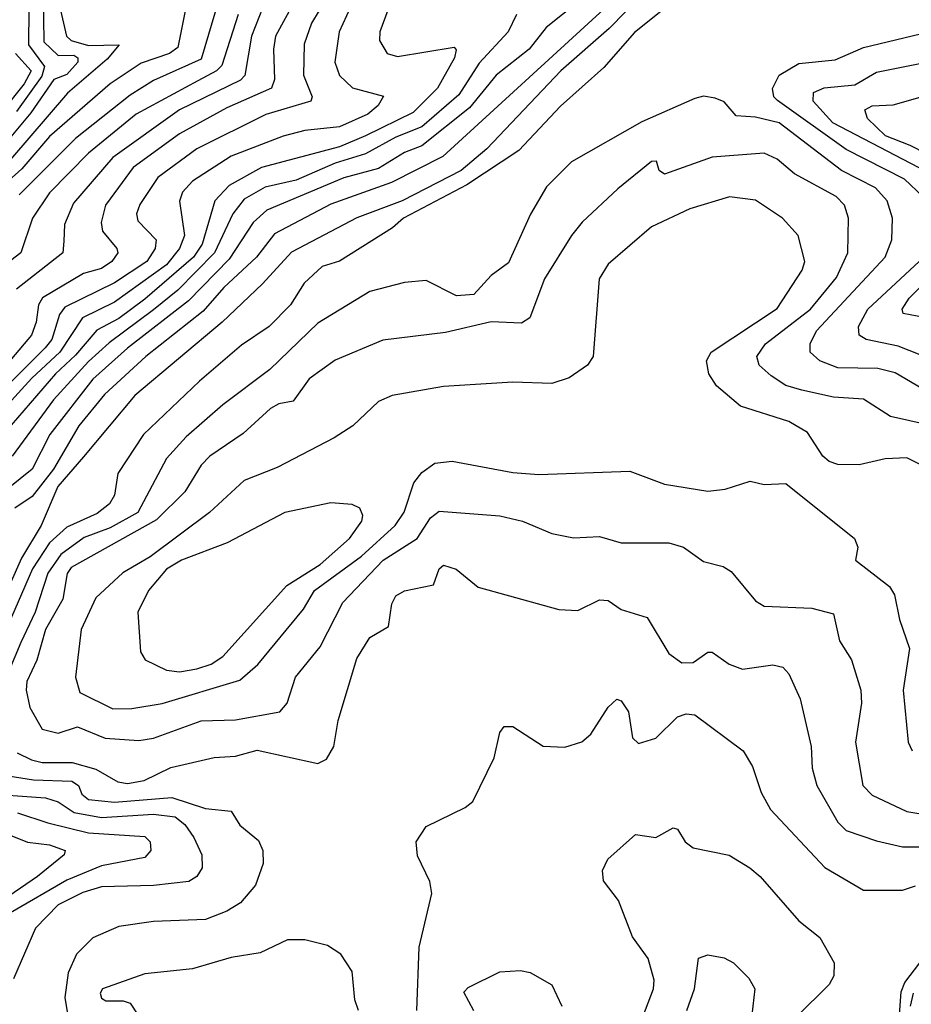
# Model space of a CAD drawing. Extents: x 1308313 to 1441400, y 959662 to 1036319.
# Tile 80 of 256: x 1357716 to 1359775, y 981550 to 983823. Entities that reach past the tile are written whole.
import ezdxf

# ---------------------------------------------------------------- set-up
doc = ezdxf.new("R2010")
doc.units = 0

msp = doc.modelspace()

# ---------------------------------------------------------------- linework, layer by layer
at = {"layer": '0CON10XD'}
for points in [[(1358398.1, 983951.9), (1358307.1, 983785), (1358302.2, 983755), (1358304.6, 983685), (1358297.7, 983665), (1358195, 983619.6), (1358085, 983559.6), (1357978.4, 983481.6), (1357944.3, 983435.7), (1357914.5, 983395), (1357904.2, 983355), (1357907.7, 983335), (1357940.8, 983295), (1357943.1, 983285), (1357928.9, 983265), (1357905, 983248.8), (1357863.3, 983236.7), (1357769.2, 983180.8), (1357759.4, 983165), (1357754.6, 983125), (1357743.4, 983095), (1357650.5, 982985)], [(1358513, 983925), (1358454.1, 983795), (1358443.8, 983725), (1358454.5, 983694.5), (1358485, 983665.8), (1358556.6, 983646.6), (1358544.1, 983625), (1358520, 983605), (1358455, 983575.9), (1358375, 983567), (1358325, 983554.2), (1358205, 983508.1), (1358115, 983450.6), (1358092.6, 983425), (1358085.6, 983404.4), (1358096.5, 983325), (1358085.4, 983295), (1358055, 983257.1), (1357935, 983170.7), (1357861, 983135), (1357809.4, 983055), (1357744.6, 982995.4), (1357648.7, 982891.3)], [(1358114.3, 983924.3), (1358081.3, 983758.7), (1358062, 983745), (1357996.9, 983723.1), (1357925, 983675.2), (1357785, 983553.4), (1357721, 983479), (1357660.3, 983425)], [(1358302.2, 983915), (1358251.8, 983785), (1358236, 983694), (1358226.2, 983683.8), (1358085, 983615.1), (1357931.4, 983505), (1357840.8, 983399.2), (1357819.7, 983350.3), (1357818, 983312), (1357815.8, 983285), (1357708.9, 983201.1)], [(1359155, 983882.6), (1359077.6, 983802.4), (1358966, 983705), (1358794.9, 983525.1), (1358735.9, 983475), (1358599.5, 983405), (1358495, 983365.5), (1358343.7, 983286.3), (1358277.1, 983212.9), (1358184.1, 983125), (1357982, 982955), (1357863.5, 982813.5), (1357804.5, 982745), (1357765.8, 982655), (1357720.6, 982579.4), (1357668.9, 982465)], [(1357770.5, 983880.5), (1357772.3, 983772.3), (1357805, 983740.3), (1357841.2, 983741.2), (1357850.7, 983735), (1357850.3, 983725), (1357825, 983696.9), (1357795, 983684.9), (1357742, 983608), (1357673, 983525)], [(1358425.8, 983874.2), (1358389.8, 983815), (1358373.3, 983766.7), (1358371.5, 983695), (1358391.6, 983645), (1358388.2, 983635), (1358285, 983604.5), (1358125.2, 983525), (1358035, 983458.8), (1357994, 983396), (1357986.1, 983375), (1357988.8, 983358.8), (1358031.1, 983315), (1358029, 983295), (1358009.7, 983265), (1357935, 983215.3), (1357820.5, 983159.5), (1357807.9, 983142.1), (1357790.2, 983085), (1357774.9, 983065.1), (1357619.4, 982910.6)], [(1359007.2, 983865), (1358931.9, 983805), (1358893, 983755), (1358816.3, 983695), (1358755, 983619.6), (1358645, 983531.6), (1358605, 983516.5), (1358545, 983479.8), (1358465, 983458), (1358286.7, 983383.3), (1358255.1, 983354.9), (1358199.7, 983270.3), (1358105.8, 983174.2), (1357965.4, 983065), (1357885, 982993.1), (1357785.9, 982865), (1357745.5, 982785), (1357661.5, 982718.5)], [(1358175, 983866.9), (1358135, 983732.1), (1358025, 983682.7), (1357971.1, 983648.9), (1357845, 983548.9), (1357715, 983418.4)], [(1358220.5, 983835), (1358182.7, 983717.3), (1358170.8, 983705), (1358127.7, 983682.3), (1357985.5, 983605), (1357875.4, 983514.6), (1357785, 983423), (1357745.9, 983365), (1357718.9, 983285), (1357665, 983243.7)], [(1358566.3, 983845), (1358548.2, 983795), (1358546.8, 983775), (1358565, 983745.4), (1358588.3, 983738.3), (1358719.4, 983759.4), (1358723.8, 983753.8), (1358720, 983735), (1358681.3, 983665), (1358625, 983608.5), (1358515, 983554.9), (1358455, 983529.9), (1358275, 983481.5), (1358199.8, 983440.2), (1358167, 983405), (1358138, 983305), (1358117.7, 983275), (1358005, 983178), (1357945, 983133.2), (1357894.2, 983105.8), (1357845, 983048.4), (1357798.8, 983005), (1357667, 982853)], [(1359208.5, 983851.5), (1359136.2, 983793.8), (1359065, 983712.9), (1358965, 983623.8), (1358869.2, 983520.8), (1358748.6, 983441.4), (1358602.4, 983365), (1358577.2, 983342.8), (1358455, 983265.4), (1358415, 983253.5), (1358373.3, 983215), (1358342, 983165), (1358292.2, 983115), (1358228.7, 983071.3), (1358131.4, 982988.6), (1358002.3, 982865), (1357942.7, 982775), (1357935.2, 982725), (1357923.4, 982705), (1357895, 982682.6), (1357825, 982651.2), (1357785.1, 982615), (1357745.8, 982555), (1357672.4, 982385)], [(1357810.7, 983845), (1357824.7, 983784.7), (1357835.2, 983775), (1357875, 983763.3), (1357946.2, 983765), (1357918.4, 983731.6), (1357826.4, 983653.6), (1357695, 983500.2)], [(1358863.3, 983835), (1358844.4, 983795), (1358777.2, 983722.8), (1358730.5, 983649.5), (1358645, 983575.6), (1358585, 983552.2), (1358515, 983513.3), (1358445, 983491.5), (1358355, 983452.9), (1358283.5, 983436.5), (1358235, 983408.7), (1358208.1, 983375), (1358166.4, 983285), (1358081.1, 983198.9), (1358025, 983153.2), (1357922.7, 983077.3), (1357875, 983033.9), (1357794.1, 982945), (1357699.3, 982815)], [(1359065, 983847.4), (1358693.1, 983506.9), (1358575, 983446.8), (1358435, 983396.8), (1358305, 983329), (1358262.8, 983275), (1358187.8, 983205), (1358139.7, 983150.3), (1358007.4, 983045), (1357912.2, 982957.8), (1357852.9, 982885), (1357794.5, 982785), (1357745, 982722.2), (1357704.9, 982695.1)], [(1357737.4, 983847.4), (1357736.5, 983765), (1357773.9, 983715), (1357767.4, 983692.6), (1357709.2, 983610.8)], [(1359801.7, 983415), (1359759, 983455), (1359625, 983523.7), (1359466.4, 983636.4), (1359457.6, 983645), (1359454.5, 983664.5), (1359470.2, 983695), (1359515, 983722), (1359599.6, 983730.4), (1359665, 983758.8), (1359835, 983799.6)], [(1357706.8, 983745), (1357743.2, 983705), (1357726.7, 983675), (1357675, 983610.4)], [(1359864.1, 983444.1), (1359594.2, 983585), (1359548.4, 983635), (1359549.3, 983655), (1359574.1, 983665.9), (1359645, 983672.8), (1359695, 983702.1), (1359795, 983721.8)], [(1359860.8, 982935), (1359737.9, 983007.9), (1359698, 983018), (1359605, 983019.1), (1359563.6, 983035), (1359541.6, 983055), (1359541.4, 983075), (1359556.3, 983105), (1359714.3, 983275), (1359730.2, 983315), (1359731.4, 983365), (1359719.2, 983405), (1359692.1, 983435), (1359613.9, 983475), (1359470, 983585), (1359415, 983597.8), (1359370.8, 983600.8), (1359343.2, 983633.2), (1359322.2, 983642.2), (1359295, 983646.3), (1359275, 983641.2), (1359153, 983587), (1358990.3, 983495), (1358932.8, 983437.2), (1358896.1, 983373.9), (1358845, 983261.9), (1358805, 983232.7), (1358765, 983188.3), (1358725, 983185.8), (1358655, 983220.9), (1358605, 983216.1), (1358525, 983195.8), (1358405, 983122.4), (1358293.9, 983015), (1358185, 982933.6), (1358100.5, 982859.5), (1358055, 982809.6), (1357989.1, 982685), (1357925, 982649.4), (1357865, 982627.4), (1357811.6, 982588.4), (1357781, 982545), (1357751.9, 982455), (1357718.6, 982385), (1357681.1, 982295)], [(1359924.6, 983455), (1359772.5, 983532.5), (1359715.2, 983555), (1359674, 983595), (1359668.1, 983615), (1359685, 983624.4), (1359733.2, 983626.8), (1359795.5, 983644.5)], [(1359816.6, 982886.6), (1359727.1, 982907.1), (1359665, 982946.5), (1359595, 982951.2), (1359522.3, 982967.7), (1359485, 982978.7), (1359451.1, 983001.1), (1359424, 983025), (1359418.3, 983045), (1359438.6, 983075), (1359542.4, 983155), (1359602, 983228), (1359628.1, 983285), (1359630.3, 983365), (1359620.7, 983395), (1359601.8, 983415), (1359505, 983467.1), (1359465, 983501.1), (1359435, 983514.8), (1359315, 983505.7), (1359205, 983466.2), (1359192.5, 983475), (1359186.8, 983496.8), (1359175, 983495.5), (1359097.1, 983432.9), (1359015, 983355.4), (1358990.8, 983325), (1358928.2, 983225), (1358894.5, 983135), (1358875, 983122.7), (1358804.8, 983125.2), (1358699.3, 983100.7), (1358555, 983082.8), (1358445, 983036.6), (1358385, 982994.1), (1358347.9, 982942.1), (1358315, 982935.7), (1358295.6, 982925), (1358232.1, 982867.9), (1358155, 982815.5), (1358135, 982794.4), (1358097.5, 982732.5), (1358032.1, 982667.9), (1357835, 982558.4), (1357825.8, 982544.2), (1357815.6, 982485), (1357775.8, 982415), (1357756.1, 982343.9), (1357733.1, 982295), (1357731, 982275), (1357739.4, 982235), (1357768.2, 982185), (1357805, 982175.4), (1357849.7, 982190.3), (1357913.8, 982163.8), (1357991.6, 982158.4), (1358025, 982163.8), (1358135, 982204), (1358215, 982206.5), (1358316.7, 982225), (1358333.6, 982245), (1358353.4, 982305), (1358410.2, 982375), (1358462.6, 982477.4), (1358555.2, 982575), (1358633.8, 982625), (1358665, 982672.5), (1358685, 982687.9), (1358825, 982677.7), (1358877.5, 982665), (1358945, 982636.7), (1358995, 982626.6), (1359055, 982630), (1359105, 982615.3), (1359215, 982615.3), (1359249.2, 982605), (1359276, 982586), (1359295, 982572.2), (1359340.6, 982560.6), (1359359.2, 982549.2), (1359415, 982481.5), (1359435, 982468.5), (1359545, 982464.6), (1359595, 982450.8), (1359609.1, 982389.1), (1359636.9, 982345), (1359658.6, 982275), (1359660, 982245), (1359646.5, 982155), (1359663.3, 982055), (1359685, 982032.4), (1359764.4, 981995), (1359835, 981983.2)], [(1359876.2, 982756.2), (1359765, 982811.1), (1359715, 982809.1), (1359655, 982795.4), (1359605, 982796.2), (1359585, 982802.7), (1359570.5, 982815), (1359535, 982869.5), (1359492, 982895), (1359380.8, 982930.8), (1359325, 982977.9), (1359307.2, 983005), (1359302.4, 983035), (1359313.1, 983055), (1359465, 983156.2), (1359523.3, 983245), (1359529.3, 983265), (1359513.6, 983325), (1359477.3, 983365), (1359415, 983406.6), (1359355, 983414.3), (1359263.8, 983386.2), (1359175, 983344.7), (1359075, 983258.6), (1359054.6, 983225), (1359040.8, 983045), (1359027.5, 983025), (1358985, 982996.4), (1358945, 982983.3), (1358855, 982985.9), (1358695, 982976), (1358576, 982955), (1358545, 982941.4), (1358485.5, 982885), (1358442.7, 982857.3), (1358311.2, 982788.8), (1358235, 982759.4), (1358154.7, 982685), (1358017.5, 982582.5), (1357954.5, 982545.5), (1357892.1, 982487.9), (1357858, 982415), (1357845.5, 982305), (1357855, 982269.5), (1357931.5, 982231.5), (1357975, 982232.7), (1358045, 982244.2), (1358225, 982298), (1358266.2, 982333.8), (1358372, 982462), (1358397.3, 982505), (1358505.3, 982584.7), (1358583, 982655), (1358604.2, 982685.8), (1358626.6, 982753.4), (1358645, 982777.5), (1358675, 982798.9), (1358715, 982804), (1358855, 982777.7), (1358915, 982772.7), (1359125, 982780.5), (1359205, 982750.5), (1359305, 982734.5), (1359345, 982738.9), (1359402.7, 982757.3), (1359435, 982750), (1359485, 982752.2), (1359644, 982625), (1359651.2, 982605), (1359646.2, 982575), (1359724.4, 982514.4), (1359735.9, 982495), (1359748.1, 982438.1), (1359771.2, 982371.2), (1359756.5, 982275), (1359767.9, 982155), (1359776.7, 982135)], [(1359825, 983037.3), (1359745, 983068.9), (1359670.8, 983085), (1359654.4, 983094.4), (1359652.9, 983115), (1359674.4, 983155), (1359761.1, 983235), (1359804.1, 983275)], [(1359805.1, 983135.1), (1359756.5, 983145), (1359754.3, 983155), (1359769.8, 983180.2), (1359869.6, 983280.4)], [(1358085, 982317.1), (1358125, 982324.4), (1358158.2, 982335), (1358185, 982352.6), (1358333.2, 982516.8), (1358410, 982565), (1358478.1, 982625), (1358506.7, 982665), (1358508.5, 982678.5), (1358501.4, 982695), (1358483.8, 982703.8), (1358435, 982707.8), (1358328.6, 982685), (1358195.4, 982615), (1358090, 982575), (1358055, 982554.1), (1358013.4, 982505), (1357988.8, 982455), (1357995, 982363.3), (1358005.8, 982345), (1358055, 982320.8), (1358085, 982317.1)], [(1357710.2, 982130.2), (1357743.9, 982113.9), (1357767.9, 982107.9), (1357837.6, 982107.6), (1357892.3, 982092.3), (1357942.9, 982062.9), (1357965, 982059.5), (1358003.8, 982066.2), (1358065, 982096), (1358165, 982119.5), (1358215, 982122.2), (1358265, 982136.5), (1358404.5, 982105.5), (1358425, 982115.8), (1358441.5, 982145), (1358451.5, 982205), (1358495, 982348), (1358525, 982396.7), (1358568.1, 982421.9), (1358575.8, 982474.2), (1358585, 982492.9), (1358605, 982504.4), (1358671.5, 982518.5), (1358684.6, 982555), (1358695, 982563.6), (1358724.2, 982554.2), (1358775, 982512.9), (1358961.2, 982461.2), (1359005, 982458.8), (1359055, 982483.6), (1359075, 982481.8), (1359105, 982461.3), (1359165, 982442.7), (1359215, 982359.4), (1359245, 982338.2), (1359271.4, 982338.6), (1359305, 982362.5), (1359315, 982362.9), (1359354.8, 982334.8), (1359385, 982323.2), (1359455, 982333.6), (1359478.2, 982328.2), (1359492.6, 982312.6), (1359518.2, 982255), (1359544.1, 982145), (1359546.3, 982095), (1359556.6, 982055), (1359605, 981970), (1359625, 981951.2), (1359695, 981927.3), (1359755, 981913.1)], [(1358633.3, 981535), (1358638.8, 981681.2), (1358668.2, 981805), (1358663.2, 981833.2), (1358635, 981892.5), (1358632, 981925), (1358655, 981960), (1358745, 982003.8), (1358762.3, 982017.7), (1358811.7, 982118.3), (1358825, 982177.5), (1358835, 982191.2), (1358855, 982190.8), (1358925, 982145.7), (1358975, 982143.1), (1359014.6, 982155.4), (1359035, 982173.1), (1359075, 982235.8), (1359095, 982254.3), (1359105, 982250.6), (1359122.1, 982225), (1359131.2, 982165), (1359145, 982151.8), (1359185, 982164.4), (1359235, 982213.4), (1359255, 982220.3), (1359275, 982217.7), (1359386.9, 982135), (1359408.5, 982098.5), (1359428.7, 982038.7), (1359449.6, 981999.6), (1359575, 981865.4), (1359665, 981812.9), (1359755, 981813.1), (1359785, 981822.9)], [(1357675, 982079.4), (1357748.2, 982068.2), (1357836.4, 982065), (1357852.5, 982055), (1357860.2, 982035), (1357875, 982022.1), (1357935, 982015.9), (1358067.4, 982027.4), (1358145, 982001.6), (1358205, 981995.6), (1358225, 981963.3), (1358267.6, 981927.6), (1358278.1, 981905), (1358278.8, 981875), (1358260.9, 981825), (1358225.8, 981784.2), (1358195, 981764.2), (1358145, 981745.2), (1358025, 981740.8), (1357945, 981729.3), (1357885, 981702.9), (1357847.3, 981665), (1357827.9, 981622.1), (1357820.7, 981565), (1357828, 981518)], [(1357625, 982036.8), (1357776.1, 982026.1), (1357805, 982017.3), (1357842.4, 981992.4), (1357905, 981980.6), (1358025, 981988.6), (1358075, 981982.5), (1358097.8, 981965), (1358118.7, 981935), (1358136.7, 981895), (1358137.6, 981865), (1358125.4, 981845), (1358107, 981833), (1358025, 981823.9), (1357905, 981821), (1357862.3, 981807.7), (1357805, 981779.4), (1357752.8, 981725), (1357701.9, 981608.1)], [(1357711.5, 981991.5), (1357781.1, 981968.9), (1357875, 981945.5), (1358005, 981937.3), (1358017.3, 981925), (1358018.8, 981905), (1358005, 981888.8), (1357905, 981869.4), (1357825, 981836.4), (1357695, 981760.6)], [(1357655.1, 981955.1), (1357734.2, 981924.2), (1357785, 981918), (1357821.5, 981905), (1357818.7, 981895), (1357757.3, 981845), (1357583.1, 981725)], [(1359155, 981520.8), (1359179.6, 981585), (1359181.2, 981605), (1359167.2, 981655), (1359131.3, 981705), (1359099, 981789), (1359064.6, 981835), (1359061.7, 981858.3), (1359074.2, 981885), (1359138.3, 981941.7), (1359185, 981934.6), (1359225, 981957.1), (1359235, 981954), (1359252.9, 981925), (1359271.1, 981911.1), (1359354.1, 981894.1), (1359401.9, 981865), (1359426.4, 981845), (1359515, 981742.3), (1359564.1, 981704.1), (1359597.1, 981645), (1359596.2, 981615), (1359585.4, 981595), (1359509.7, 981520.3)], [(1359755, 981913.1), (1359805, 981913.5)], [(1358498.5, 981535), (1358490.2, 981560.2), (1358484.2, 981625), (1358458, 981665), (1358426.7, 981685), (1358375, 981698.5), (1358335, 981698.2), (1358271.5, 981668.5), (1358205, 981657.6), (1358115, 981631.2), (1358005, 981619.6), (1357907.5, 981585), (1357901.8, 981575), (1357905, 981563.8), (1357915, 981557.5), (1357955, 981557.8), (1357971.8, 981551.8), (1357989.4, 981525)], [(1359256.7, 981535), (1359274.2, 981585), (1359283.7, 981656.3), (1359305, 981664), (1359342.9, 981657.1), (1359364.3, 981645), (1359399.8, 981609.8), (1359413.8, 981585), (1359406.7, 981525)], [(1359747.8, 981525), (1359751.5, 981578.5), (1359760.3, 981599.7), (1359794.6, 981645)], [(1358764.6, 981534.6), (1358742.2, 981577.8), (1358751.7, 981588.3), (1358825, 981624.4), (1358872.4, 981627.6), (1358895, 981622.7), (1358944.7, 981594.7), (1358968.2, 981545)], [(1359773.3, 981545), (1359780.1, 981575)]]:
    msp.add_lwpolyline(points, dxfattribs=at)

doc.saveas('drawing.dxf')
